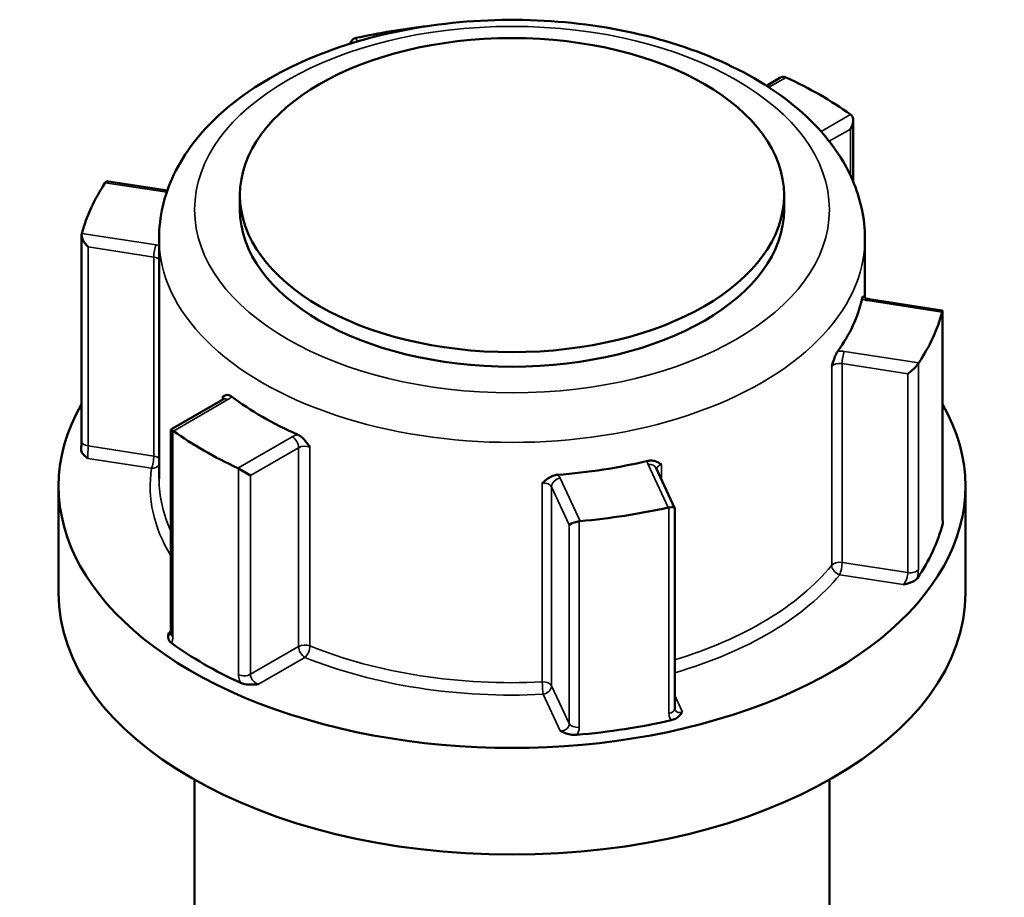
# Model space of a CAD drawing. Header units: millimetres. Extents: x 0 to 926, y 0 to 951.
# Tile 16 of 17: x 697 to 753, y 902 to 951. Entities that reach past the tile are written whole.
import ezdxf

# ---------------------------------------------------------------- set-up
doc = ezdxf.new("R2010")
doc.units = ezdxf.units.MM
doc.layers.add('Visible (ANSI)', color=7, linetype='Continuous', lineweight=50)
doc.layers.add('Visible Narrow (ANSI)', color=7, linetype='Continuous', lineweight=35)

msp = doc.modelspace()

# ---------------------------------------------------------------- linework, layer by layer
at = {"layer": 'Visible (ANSI)'}
for p, q in [((740.037, 948.116), (739.282, 947.68)), ((744.157, 945.737), (744.157, 942.299)), ((705.591, 941.786), (702.272, 942.299)), ((709.673, 941.528), (709.673, 940.711)), ((740.273, 941.528), (740.273, 940.711)), ((700.76, 927.704), (700.76, 939.284)), ((705.123, 939.078), (705.123, 925.565)), ((744.823, 939.078), (744.823, 935.75)), ((749.152, 935.047), (745.065, 935.679)), ((749.186, 923.427), (749.186, 935.008)), ((708.745, 930.05), (705.789, 928.343)), ((705.789, 928.343), (705.9, 928.279)), ((705.789, 928.343), (705.789, 916.868)), ((709.596, 926.145), (710.263, 925.76)), ((734.12, 923.941), (733.085, 926.171)), ((699.473, 925.157), (699.473, 919.156)), ((750.473, 925.157), (750.473, 919.156)), ((734.122, 912.64), (734.122, 923.932)), ((707.123, 908.642), (707.123, 866.855)), ((742.823, 908.642), (742.823, 900.511))]:
    msp.add_line(p, q, dxfattribs=at)
for centre, major_axis, ratio, start_param, end_param in [((724.973, 937.16), (24.5, 0), 0.57735, 1.765637, 1.937277), ((716.324, 949.677), (0.151, -0.683), 0.697902, 3.203923, 3.995572), ((740.037, 947.539), (-0.354, -0.612), 0.57735, 3.248463, 3.926991), ((724.973, 937.16), (24.5, 0), 0.57735, 0.680717, 0.890079), ((743.657, 945.448), (-0.354, -0.612), 0.57735, 1.570796, 3.034723), ((724.973, 937.16), (-24.5, 0), 0.57735, 5.916705, 6.126067), ((702.586, 941.745), (-0.451, 0.526), 0.410754, 5.836328, 6.361373), ((724.973, 940.711), (15.3, 0), 0.57735, 3.141593, 6.283185), ((701.26, 938.89), (0.451, -0.526), 0.410754, 3.43352, 4.897446), ((724.973, 937.16), (19.85, 0), 0.57735, 5.888635, 6.154137), ((724.973, 937.16), (24.5, 0), 0.57735, 5.916705, 6.126067), ((748.686, 934.613), (0.491, 0.421), 0.218386, 5.943198, 6.468243), ((747.36, 931.758), (-0.491, -0.421), 0.218386, 1.123939, 2.587866), ((724.973, 925.157), (25.5, 0), 0.57735, 2.822471, 6.602307), ((724.973, 937.16), (-19.85, 0), 0.57735, 0.652647, 0.918149), ((724.973, 937.16), (-24.5, 0), 0.57735, 0.680717, 0.890079), ((724.973, 937.16), (-19.85, 0), 0.57735, 1.699845, 1.965347), ((724.973, 937.16), (-24.5, 0), 0.57735, 1.727915, 1.937277), ((733.622, 923.826), (0.5, 0.11), 0.201906, 6.238645, 7.440772), ((728.676, 923.061), (-0.5, -0.11), 0.201906, 4.51292, 5.976846), ((724.973, 925.157), (24.5, 0), 0.57735, 5.9089, 6.133872), ((724.973, 919.156), (25.5, 0), 0.57735, 3.141593, 6.283185), ((724.973, 925.157), (-24.5, 0), 0.57735, 0.672912, 0.897884), ((724.973, 925.157), (-24.5, 0), 0.57735, 1.72011, 1.945082)]:
    msp.add_ellipse(centre, major_axis=major_axis, ratio=ratio, start_param=start_param, end_param=end_param, dxfattribs=at)
msp.add_ellipse((724.973, 941.528), major_axis=(-15.3, 0), ratio=0.57735, dxfattribs=at)
for points, knots in [([(705.123, 939.078), (705.123, 940.313), (705.417, 941.543), (706.55, 943.914), (707.425, 945.042), (709.728, 947.156), (711.212, 948.113), (714.603, 949.7), (716.522, 950.32), (720.56, 951.155), (722.678, 951.372), (726.91, 951.395), (729.024, 951.202), (733.063, 950.418), (734.985, 949.827), (738.461, 948.274), (740.012, 947.309), (742.528, 945.066), (743.51, 943.789), (744.578, 941.33), (744.823, 940.206), (744.823, 939.078)], [2.356194, 2.356194, 2.356194, 2.356194, 2.625216, 2.625216, 2.917557, 2.917557, 3.245768, 3.245768, 3.583022, 3.583022, 3.917804, 3.917804, 4.251166, 4.251166, 4.585798, 4.585798, 4.922996, 4.922996, 5.252174, 5.252174, 5.497787, 5.497787, 5.497787, 5.497787]), ([(744.658, 935.685), (744.669, 935.734), (744.679, 935.769), (744.702, 935.822), (744.712, 935.827), (744.724, 935.822), (744.727, 935.818), (744.731, 935.812)], [0.23679671, 0.23679671, 0.23679671, 0.23679671, 0.25842727, 0.25842727, 0.2880477, 0.2880477, 0.30270497, 0.30270497, 0.30270497, 0.30270497]), ([(744.73, 935.813), (744.73, 935.813), (744.732, 935.811), (744.742, 935.801), (744.754, 935.791), (744.791, 935.767), (744.816, 935.753), (744.88, 935.725), (744.919, 935.712), (744.995, 935.692), (745.029, 935.685), (745.065, 935.679)], [4.3319005, 4.3319005, 4.3319005, 4.3319005, 4.4505896, 4.4505896, 4.6522435, 4.6522435, 4.8550269, 4.8550269, 5.0731994, 5.0731994, 5.2359878, 5.2359878, 5.2359878, 5.2359878]), ([(742.952, 931.894), (742.952, 931.895), (742.953, 931.896), (742.998, 932.039), (743.039, 932.173), (743.117, 932.391), (743.156, 932.492), (743.232, 932.65), (743.265, 932.709), (743.298, 932.754)], [-0.00031623, -0.00031623, -0.00031623, -0.00031623, 0, 0, 0.04476769, 0.04476769, 0.07633953, 0.07633953, 0.09939512, 0.09939512, 0.09939512, 0.09939512]), ([(708.698, 930.19), (708.698, 930.191), (708.699, 930.191), (708.759, 930.228), (708.817, 930.263), (708.929, 930.292), (708.985, 930.296), (709.1, 930.264), (709.151, 930.239), (709.203, 930.2)], [-0.00031623, -0.00031623, -0.00031623, -0.00031623, 0, 0, 0.04476771, 0.04476771, 0.07633958, 0.07633958, 0.09939519, 0.09939519, 0.09939519, 0.09939519]), ([(708.745, 930.05), (708.762, 930.06), (708.776, 930.069), (708.796, 930.085), (708.802, 930.091), (708.805, 930.095), (708.806, 930.096), (708.806, 930.096)], [0, 0, 0, 0, 0.1570796, 0.1570796, 0.3141593, 0.3141593, 0.3804885, 0.3804885, 0.3804885, 0.3804885]), ([(700.76, 927.704), (700.76, 927.677), (700.76, 927.648), (700.759, 927.589), (700.758, 927.558), (700.756, 927.494), (700.754, 927.461), (700.751, 927.394), (700.749, 927.36), (700.744, 927.291), (700.741, 927.256), (700.739, 927.22)], [0.631886, 0.631886, 0.631886, 0.631886, 0.64311988, 0.64311988, 0.65435376, 0.65435376, 0.66558765, 0.66558765, 0.67682153, 0.67682153, 0.68805541, 0.68805541, 0.68805541, 0.68805541]), ([(712.918, 928.055), (712.986, 928.025), (713.054, 927.981), (713.208, 927.859), (713.285, 927.776), (713.44, 927.594), (713.521, 927.479), (713.608, 927.357), (713.608, 927.356), (713.609, 927.355)], [0.23679672, 0.23679672, 0.23679672, 0.23679672, 0.25842727, 0.25842727, 0.2880477, 0.2880477, 0.33004835, 0.33004835, 0.33034503, 0.33034503, 0.33034503, 0.33034503]), ([(701.126, 926.718), (701.125, 926.719), (701.124, 926.72), (701.039, 926.783), (700.955, 926.847), (700.834, 926.969), (700.782, 927.033), (700.741, 927.147), (700.736, 927.185), (700.739, 927.22)], [-0.00050324, -0.00050324, -0.00050324, -0.00050324, 0, 0, 0.04089858, 0.04089858, 0.07222048, 0.07222048, 0.09021849, 0.09021849, 0.09021849, 0.09021849]), ([(732.603, 926.58), (732.682, 926.599), (732.76, 926.604), (732.936, 926.591), (733.024, 926.564), (733.198, 926.491), (733.289, 926.433), (733.384, 926.372), (733.385, 926.372), (733.386, 926.371)], [0.23679672, 0.23679672, 0.23679672, 0.23679672, 0.25842727, 0.25842727, 0.2880477, 0.2880477, 0.33004835, 0.33004835, 0.33034503, 0.33034503, 0.33034503, 0.33034503]), ([(726.677, 925.333), (726.678, 925.334), (726.679, 925.335), (726.784, 925.427), (726.883, 925.514), (727.073, 925.643), (727.168, 925.699), (727.359, 925.768), (727.442, 925.788), (727.527, 925.795)], [-0.00031623, -0.00031623, -0.00031623, -0.00031623, 0, 0, 0.0447677, 0.0447677, 0.07633955, 0.07633955, 0.09939514, 0.09939514, 0.09939514, 0.09939514]), ([(749.186, 923.427), (749.186, 923.394), (749.186, 923.363), (749.188, 923.307), (749.189, 923.282), (749.192, 923.239), (749.193, 923.22), (749.197, 923.193), (749.198, 923.184), (749.199, 923.182), (749.199, 923.181), (749.199, 923.181)], [0.63188605, 0.63188605, 0.63188605, 0.63188605, 0.64560846, 0.64560846, 0.65933087, 0.65933087, 0.67305328, 0.67305328, 0.68677568, 0.68677568, 0.68862174, 0.68862174, 0.68862174, 0.68862174]), ([(747.777, 919.986), (747.747, 919.942), (747.701, 919.897), (747.548, 919.799), (747.447, 919.758), (747.236, 919.687), (747.108, 919.656), (746.98, 919.626), (746.979, 919.626), (746.977, 919.625)], [0, 0, 0, 0, 0.02421576, 0.02421576, 0.0543348, 0.0543348, 0.09366276, 0.09366276, 0.09414668, 0.09414668, 0.09414668, 0.09414668]), ([(705.814, 916.341), (705.763, 916.377), (705.719, 916.423), (705.648, 916.549), (705.637, 916.619), (705.636, 916.761), (705.653, 916.84), (705.672, 916.919), (705.673, 916.92), (705.673, 916.921)], [0, 0, 0, 0, 0.02421576, 0.02421576, 0.0543348, 0.0543348, 0.09366277, 0.09366277, 0.09414669, 0.09414669, 0.09414669, 0.09414669]), ([(705.779, 916.782), (705.779, 916.782), (705.779, 916.783), (705.781, 916.789), (705.784, 916.798), (705.788, 916.827), (705.789, 916.846), (705.789, 916.868)], [0.19748978, 0.19748978, 0.19748978, 0.19748978, 0.20398295, 0.20398295, 0.21970893, 0.21970893, 0.2354349, 0.2354349, 0.2354349, 0.2354349]), ([(710.707, 914.014), (710.706, 914.014), (710.704, 914.014), (710.567, 914.003), (710.43, 913.993), (710.185, 913.994), (710.063, 914), (709.845, 914.041), (709.766, 914.067), (709.703, 914.096)], [-0.00050324, -0.00050324, -0.00050324, -0.00050324, 0, 0, 0.04089851, 0.04089851, 0.07222033, 0.07222033, 0.09740313, 0.09740313, 0.09740313, 0.09740313]), ([(734.122, 912.64), (734.122, 912.634), (734.122, 912.629), (734.123, 912.619), (734.124, 912.615), (734.125, 912.607), (734.126, 912.603), (734.127, 912.596), (734.128, 912.593), (734.13, 912.588), (734.132, 912.585), (734.133, 912.583)], [0.63188605, 0.63188605, 0.63188605, 0.63188605, 0.63890493, 0.63890493, 0.64592381, 0.64592381, 0.65294269, 0.65294269, 0.65996157, 0.65996157, 0.66698045, 0.66698045, 0.66698045, 0.66698045]), ([(734.555, 912.453), (734.554, 912.452), (734.553, 912.451), (734.501, 912.377), (734.448, 912.303), (734.325, 912.181), (734.254, 912.124), (734.083, 912.035), (734.005, 912.008), (733.93, 911.991)], [-0.00050324, -0.00050324, -0.00050324, -0.00050324, 0, 0, 0.04089853, 0.04089853, 0.07222037, 0.07222037, 0.09740319, 0.09740319, 0.09740319, 0.09740319]), ([(728.618, 911.169), (728.538, 911.163), (728.447, 911.163), (728.223, 911.191), (728.111, 911.22), (727.899, 911.29), (727.789, 911.339), (727.68, 911.388), (727.679, 911.388), (727.677, 911.389)], [0, 0, 0, 0, 0.02421576, 0.02421576, 0.0543348, 0.0543348, 0.09366276, 0.09366276, 0.09414668, 0.09414668, 0.09414668, 0.09414668])]:
    msp.add_open_spline(points, degree=3, knots=knots, dxfattribs=at)
for points in [[(716.194, 950.365), (716.177, 950.362), (716.161, 950.357), (716.144, 950.352)], [(740.392, 948.152), (740.378, 948.159), (740.364, 948.164), (740.35, 948.169)], [(744.046, 946.035), (744.035, 946.045), (744.024, 946.054), (744.012, 946.062)], [(702.119, 942.255), (702.113, 942.247), (702.106, 942.238), (702.1, 942.228)], [(700.775, 939.373), (700.772, 939.363), (700.769, 939.352), (700.766, 939.34)], [(749.171, 934.946), (749.174, 934.956), (749.177, 934.966), (749.18, 934.975)], [(747.827, 932.06), (747.833, 932.071), (747.84, 932.082), (747.846, 932.091)], [(705.9, 928.279), (705.911, 928.273), (705.922, 928.265), (705.933, 928.257)], [(709.554, 926.167), (709.568, 926.161), (709.582, 926.154), (709.596, 926.145)], [(733.752, 923.954), (733.769, 923.958), (733.785, 923.96), (733.802, 923.963)], [(728.754, 923.182), (728.771, 923.185), (728.789, 923.187), (728.807, 923.189)], [(749.198, 923.184), (749.211, 923.136), (749.211, 923.092), (749.2, 923.053)]]:
    msp.add_open_spline(points, degree=3, dxfattribs=at)
at = {"layer": 'Visible Narrow (ANSI)'}
for p, q in [((716.283, 950.173), (716.194, 950.365)), ((739.421, 947.591), (740.392, 948.152)), ((744.012, 946.062), (742.355, 945.105)), ((742.815, 944.554), (744.01, 945.244)), ((744.01, 945.244), (744.01, 942.627)), ((702.1, 942.228), (705.559, 941.693)), ((704.957, 938.726), (700.775, 939.373)), ((701.131, 927.425), (701.131, 938.611)), ((701.131, 938.611), (704.828, 938.039)), ((704.828, 938.039), (704.828, 926.853)), ((744.989, 935.593), (749.171, 934.946)), ((749.18, 934.975), (749.18, 923.383)), ((747.846, 932.091), (743.664, 932.738)), ((743.534, 932.051), (747.231, 931.479)), ((743.534, 920.865), (743.534, 932.051)), ((747.827, 920.468), (747.827, 932.06)), ((742.952, 931.894), (742.952, 920.708)), ((747.231, 931.479), (747.231, 920.293)), ((705.933, 928.257), (708.995, 930.025)), ((708.698, 930.19), (708.698, 930.023)), ((705.9, 916.687), (705.9, 928.279)), ((712.615, 927.935), (709.554, 926.167)), ((704.828, 926.853), (701.131, 927.425)), ((710.263, 925.76), (712.969, 927.322)), ((712.969, 927.322), (712.969, 916.136)), ((713.609, 916.169), (713.609, 927.355)), ((701.126, 926.718), (704.698, 926.166)), ((709.596, 926.145), (709.596, 914.553)), ((732.631, 926.368), (733.752, 923.954)), ((733.386, 925.523), (733.386, 926.371)), ((710.263, 914.574), (710.263, 925.76)), ((728.807, 923.189), (727.686, 925.603)), ((726.677, 925.333), (726.677, 914.147)), ((727.203, 925.12), (728.193, 922.986)), ((727.203, 913.934), (727.203, 925.12)), ((733.802, 923.963), (733.802, 912.371)), ((728.754, 911.59), (728.754, 923.182)), ((728.193, 922.986), (728.193, 911.8)), ((747.231, 920.293), (743.534, 920.865)), ((743.405, 920.178), (746.977, 919.625)), ((705.789, 916.988), (705.673, 916.921)), ((712.969, 916.136), (710.263, 914.574)), ((710.707, 914.014), (713.323, 915.524)), ((728.193, 911.8), (727.203, 913.934)), ((726.72, 913.451), (727.677, 911.389)), ((734.555, 912.453), (734.122, 913.385))]:
    msp.add_line(p, q, dxfattribs=at)
msp.add_ellipse((724.973, 940.711), major_axis=(17.85, 0), ratio=0.57735, dxfattribs=at)
for centre, major_axis, ratio, start_param, end_param in [((704.957, 938.318), (0.076, 0.494), 0.211325, 0.631914, 2.202711), ((704.698, 938.168), (-1, 0), 0.57735, 4.273572, 4.45059), ((724.973, 939.078), (-19.85, 0), 0.57735, 0, 3.141593), ((704.698, 937.76), (0.5, 0), 0.57735, 0.555308, 1.308997), ((745.248, 936.151), (1, 0), 0.57735, 4.081422, 4.45059), ((744.989, 935.185), (0.076, 0.494), 0.211325, 0, 0.631914), ((743.405, 932.18), (-1, 0), 0.57735, 4.45059, 4.819757), ((743.664, 932.33), (-0.076, -0.494), 0.211325, 3.773507, 5.344303), ((743.405, 931.772), (0.5, 0), 0.57735, 1.308997, 2.70395), ((708.288, 930.025), (0.5, 0), 0.57735, 0.167906, 0.609555), ((708.995, 929.617), (-0.25, 0.433), 0.57735, 5.497787, 6.283185), ((708.288, 930.433), (1, 0), 0.57735, 5.497787, 5.866955), ((701.26, 927.704), (-0.5, 0), 0.57735, 0, 1.308997), ((713.323, 927.527), (-1, 0), 0.57735, 5.128619, 5.497787), ((712.615, 927.527), (-0.25, 0.433), 0.57735, 3.926991, 5.497787), ((713.323, 927.118), (0.5, 0), 0.57735, 0.961242, 2.356194), ((704.698, 926.574), (-0.076, -0.494), 0.211325, 0.631914, 2.202711), ((704.698, 926.574), (-0.5, 0), 0.57735, 3.696901, 4.45059), ((733.597, 926.518), (-1, 0), 0.57735, 6.175817, 6.544985), ((724.973, 925.157), (-20.35, 0), 0.57735, 6.197229, 6.62335), ((704.698, 926.574), (0.495, -0.074), 0.813482, 4.833208, 5.854698), ((732.631, 925.96), (0.454, 0.21), 0.788675, 0, 1.219917), ((733.597, 926.11), (-0.5, 0), 0.57735, 5.150032, 6.182779), ((724.973, 925.565), (-19.85, 0), 0.57735, 0, 0.259785), ((726.72, 925.046), (0.5, 0), 0.57735, 0.261799, 1.656752), ((727.686, 925.195), (-0.454, -0.21), 0.788675, 4.36151, 5.932306), ((726.72, 925.454), (1, 0), 0.57735, 0.261799, 0.630967), ((748.686, 923.427), (0.5, 0), 0.57735, 6.128256, 6.283185), ((724.973, 925.565), (-19.85, 0), 0.57735, 2.049812, 2.70395), ((743.405, 920.586), (-0.5, 0), 0.57735, 4.45059, 5.845543), ((743.405, 920.586), (0.388, -0.315), 0.739544, 3.681535, 5.252332), ((743.405, 920.586), (0.076, 0.494), 0.211325, 3.773507, 5.344303), ((747.36, 920.572), (0.5, 0), 0.57735, 4.45059, 5.914516), ((724.973, 925.157), (20.35, 0), 0.57735, 5.178686, 5.845543), ((706.289, 916.868), (-0.5, 0), 0.57735, 0, 0.678528), ((713.323, 915.932), (-0.5, 0), 0.57735, 4.102834, 5.497787), ((713.323, 915.932), (0.25, -0.433), 0.57735, 3.926991, 5.497787), ((713.323, 915.932), (0.187, 0.464), 0.467446, 3.853257, 5.424054), ((724.973, 925.565), (-19.85, 0), 0.57735, 0.961242, 1.656752), ((724.973, 925.157), (20.35, 0), 0.57735, 4.102834, 4.798345), ((709.909, 914.778), (0.5, 0), 0.57735, 4.033861, 5.497787), ((726.72, 913.86), (0.5, 0), 0.57735, 0.261799, 1.656752), ((726.72, 913.86), (0.025, -0.499), 0.070096, 4.095165, 5.665961), ((726.72, 913.86), (0.454, 0.21), 0.788675, 4.36151, 5.932306), ((733.622, 912.64), (0.5, 0), 0.57735, 5.081058, 6.283185), ((728.676, 911.875), (-0.5, 0), 0.57735, 0.261799, 1.725726)]:
    msp.add_ellipse(centre, major_axis=major_axis, ratio=ratio, start_param=start_param, end_param=end_param, dxfattribs=at)
for points, knots in [([(701.126, 926.718), (701.125, 926.733), (701.124, 926.749), (701.122, 926.828), (701.123, 926.906), (701.125, 927.055), (701.127, 927.124), (701.129, 927.243), (701.13, 927.293), (701.131, 927.37), (701.131, 927.398), (701.131, 927.425)], [-0.7896429, -0.7896429, -0.7896429, -0.7896429, -0.7748987, -0.7748987, -0.7225279, -0.7225279, -0.6822426, -0.6822426, -0.6512539, -0.6512539, -0.631886, -0.631886, -0.631886, -0.631886]), ([(749.18, 923.383), (749.18, 923.33), (749.181, 923.281), (749.186, 923.165), (749.191, 923.106), (749.199, 923.059), (749.2, 923.056), (749.2, 923.053)], [0.63188605, 0.63188605, 0.63188605, 0.63188605, 0.65125551, 0.65125551, 0.68224663, 0.68224663, 0.68427135, 0.68427135, 0.68427135, 0.68427135]), ([(747.777, 919.986), (747.778, 919.992), (747.779, 919.999), (747.799, 920.107), (747.812, 920.207), (747.824, 920.359), (747.827, 920.415), (747.827, 920.468)], [0.57950076, 0.57950076, 0.57950076, 0.57950076, 0.58153129, 0.58153129, 0.61251883, 0.61251883, 0.63188605, 0.63188605, 0.63188605, 0.63188605]), ([(747.231, 920.293), (747.231, 920.267), (747.229, 920.239), (747.222, 920.163), (747.214, 920.114), (747.186, 919.999), (747.165, 919.933), (747.105, 919.793), (747.063, 919.721), (747.004, 919.652), (746.991, 919.638), (746.977, 919.625)], [-0.6318861, -0.6318861, -0.6318861, -0.6318861, -0.6125188, -0.6125188, -0.5815313, -0.5815313, -0.5412475, -0.5412475, -0.4888785, -0.4888785, -0.4741292, -0.4741292, -0.4741292, -0.4741292]), ([(705.789, 916.847), (705.768, 916.851), (705.746, 916.86), (705.707, 916.887), (705.69, 916.903), (705.673, 916.921)], [-0.1253349, -0.1253349, -0.1253349, -0.1253349, -0.09868487, -0.09868487, -0.07767797, -0.07767797, -0.07767797, -0.07767797]), ([(705.814, 916.341), (705.838, 916.378), (705.858, 916.422), (705.891, 916.535), (705.9, 916.608), (705.9, 916.687)], [0.1830496, 0.1830496, 0.1830496, 0.1830496, 0.20621481, 0.20621481, 0.2354349, 0.2354349, 0.2354349, 0.2354349]), ([(709.596, 914.553), (709.596, 914.501), (709.601, 914.446), (709.626, 914.299), (709.655, 914.206), (709.698, 914.108), (709.7, 914.102), (709.703, 914.096)], [0.63188611, 0.63188611, 0.63188611, 0.63188611, 0.65125004, 0.65125004, 0.68223232, 0.68223232, 0.68427141, 0.68427141, 0.68427141, 0.68427141]), ([(710.707, 914.014), (710.685, 914.021), (710.663, 914.03), (710.563, 914.075), (710.49, 914.128), (710.383, 914.243), (710.344, 914.299), (710.295, 914.402), (710.28, 914.448), (710.266, 914.52), (710.263, 914.548), (710.263, 914.574)], [-0.789643, -0.789643, -0.789643, -0.789643, -0.7748693, -0.7748693, -0.7225093, -0.7225093, -0.6822323, -0.6822323, -0.65125, -0.65125, -0.6318861, -0.6318861, -0.6318861, -0.6318861]), ([(733.802, 912.371), (733.802, 912.318), (733.808, 912.267), (733.839, 912.139), (733.873, 912.067), (733.924, 911.999), (733.927, 911.995), (733.93, 911.991)], [0.63188605, 0.63188605, 0.63188605, 0.63188605, 0.65125333, 0.65125333, 0.68224097, 0.68224097, 0.68427134, 0.68427134, 0.68427134, 0.68427134]), ([(734.555, 912.453), (734.533, 912.445), (734.511, 912.439), (734.414, 912.418), (734.34, 912.423), (734.231, 912.465), (734.191, 912.496), (734.15, 912.55), (734.141, 912.566), (734.133, 912.583)], [-0.7896429, -0.7896429, -0.7896429, -0.7896429, -0.774894, -0.774894, -0.7225249, -0.7225249, -0.682241, -0.682241, -0.6669804, -0.6669804, -0.6669804, -0.6669804]), ([(728.193, 911.8), (728.193, 911.76), (728.186, 911.721), (728.149, 911.621), (728.108, 911.563), (727.982, 911.455), (727.887, 911.413), (727.749, 911.391), (727.713, 911.388), (727.677, 911.389)], [-0.3135059, -0.3135059, -0.3135059, -0.3135059, -0.2842858, -0.2842858, -0.2375337, -0.2375337, -0.1767559, -0.1767559, -0.155749, -0.155749, -0.155749, -0.155749]), ([(728.618, 911.169), (728.657, 911.227), (728.688, 911.288), (728.739, 911.429), (728.754, 911.51), (728.754, 911.59)], [0.26112061, 0.26112061, 0.26112061, 0.26112061, 0.28428582, 0.28428582, 0.31350591, 0.31350591, 0.31350591, 0.31350591])]:
    msp.add_open_spline(points, degree=3, knots=knots, dxfattribs=at)

doc.saveas('drawing.dxf')
